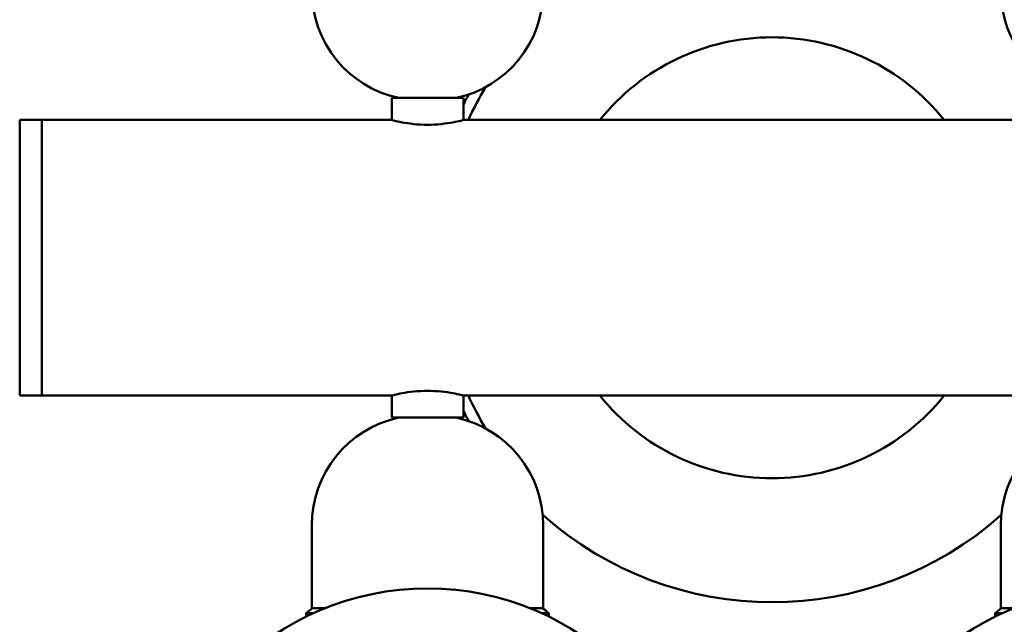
# Model space of a CAD drawing. Header units: millimetres. Extents: x 622 to 2742, y 42 to 2031.
# Tile 23 of 85: x 799 to 977, y 136 to 246. Entities that reach past the tile are written whole.
import ezdxf

# ---------------------------------------------------------------- set-up
doc = ezdxf.new("R2010")
doc.units = ezdxf.units.MM
doc.header["$LTSCALE"] = 10
doc.layers.add('Widoczne (ISO)', color=7, linetype='Continuous', lineweight=50)

msp = doc.modelspace()

# ---------------------------------------------------------------- linework, layer by layer
at = {"layer": 'Widoczne (ISO)'}
for p, q in [((879.32, 231.41), (866.32, 231.41)), ((866.32, 227.42), (866.32, 231.41)), ((879.32, 227.42), (879.32, 231.41)), ((798.82, 227.42), (798.82, 177.42)), ((798.82, 227.42), (802.82, 227.42)), ((802.82, 227.42), (802.82, 177.42)), ((866.32, 227.42), (802.82, 227.42)), ((802.82, 177.42), (802.82, 227.42)), ((991.32, 227.42), (879.32, 227.42)), ((798.82, 177.42), (802.82, 177.42)), ((866.32, 177.42), (802.82, 177.42)), ((866.32, 177.42), (866.32, 173.42)), ((991.32, 177.42), (879.32, 177.42)), ((879.32, 177.42), (879.32, 173.42)), ((866.32, 173.42), (879.32, 173.42)), ((851.82, 153.87), (851.82, 138.87)), ((893.82, 153.87), (893.82, 138.87)), ((976.82, 153.87), (976.82, 138.87)), ((850.82, 137.92), (852.09, 137.92)), ((850.82, 137.92), (850.82, 137.32)), ((851.82, 138.87), (854.31, 138.87)), ((891.34, 138.87), (893.82, 138.87)), ((893.55, 137.92), (894.82, 137.92)), ((894.82, 137.92), (894.82, 137.32)), ((975.82, 137.92), (977.09, 137.92)), ((975.82, 137.92), (975.82, 137.32)), ((976.82, 138.87), (979.31, 138.87))]:
    msp.add_line(p, q, dxfattribs=at)
for centre in [(872.82, 92.42), (997.82, 92.42)]:
    msp.add_circle(centre, 50, dxfattribs=at)
for centre, radius, start, end in [((871.82, 250.96), 20, 180, 257.8228), ((873.82, 250.96), 20, 282.1772, 0), ((996.82, 250.96), 20, 180, 257.8228), ((935.32, 202.42), 40, 38.6822, 141.3178), ((935.32, 202.42), 60.5, 149.2198, 155.5925), ((935.32, 202.42), 60.5, 149.2198, 155.5925), ((935.32, 202.42), 60.5, 149.2198, 155.5925), ((935.32, 202.42), 60.5, 149.2198, 155.5925), ((935.32, 202.42), 60.5, 149.2198, 155.5925), ((935.32, 202.42), 60.5, 149.2198, 155.5925), ((935.32, 202.42), 60.5, 149.2198, 155.5925), ((935.32, 202.42), 60.5, 149.2198, 155.5925), ((935.32, 202.42), 62.5, 151.7085, 153.6372), ((935.32, 202.42), 62.5, 151.7085, 153.6372), ((935.32, 202.42), 62.5, 151.7085, 153.6372), ((935.32, 202.42), 62.5, 151.7085, 153.6372), ((935.32, 202.42), 62.5, 151.7085, 153.6372), ((935.32, 202.42), 62.5, 151.7085, 153.6372), ((935.32, 202.42), 62.5, 151.7085, 153.6372), ((935.32, 202.42), 62.5, 151.7085, 153.6372), ((935.32, 202.42), 60.5, 204.4075, 210.7802), ((935.32, 202.42), 60.5, 204.4075, 210.7802), ((935.32, 202.42), 60.5, 204.4075, 210.7802), ((935.32, 202.42), 60.5, 204.4075, 210.7802), ((935.32, 202.42), 60.5, 204.4075, 210.7802), ((935.32, 202.42), 60.5, 204.4075, 210.7802), ((935.32, 202.42), 60.5, 204.4075, 210.7802), ((935.32, 202.42), 60.5, 204.4075, 210.7802), ((935.32, 202.42), 40, 218.6822, 321.3178), ((871.82, 153.87), 20, 102.1772, 180), ((873.82, 153.87), 20, 0, 77.8228), ((935.32, 202.42), 62.5, 206.3628, 208.2915), ((935.32, 202.42), 62.5, 206.3628, 208.2915), ((935.32, 202.42), 62.5, 206.3628, 208.2915), ((935.32, 202.42), 62.5, 206.3628, 208.2915), ((935.32, 202.42), 62.5, 206.3628, 208.2915), ((935.32, 202.42), 62.5, 206.3628, 208.2915), ((935.32, 202.42), 62.5, 206.3628, 208.2915), ((935.32, 202.42), 62.5, 206.3628, 208.2915), ((996.82, 153.87), 20, 102.1772, 180), ((935.32, 202.42), 62.5, 228.2839, 311.7161), ((935.32, 202.42), 62.5, 228.2839, 311.7161), ((935.32, 202.42), 62.5, 228.2839, 311.7161), ((935.32, 202.42), 62.5, 228.2839, 311.7161), ((935.32, 202.42), 62.5, 228.2839, 311.7161), ((935.32, 202.42), 62.5, 228.2839, 311.7161), ((935.32, 202.42), 62.5, 228.2839, 311.7161), ((935.32, 202.42), 62.5, 228.2839, 311.7161), ((883.41, 100), 50, 128.9831, 130.6775), ((862.23, 100), 50, 49.3225, 51.0169), ((1008.41, 100), 50, 128.9831, 130.6775)]:
    msp.add_arc(centre, radius, start, end, dxfattribs=at)
for points, knots in [([(866.32, 227.42), (866.32, 227.42), (866.49, 227.37), (867.15, 227.21), (867.65, 227.1), (868.8, 226.88), (869.53, 226.77), (871.13, 226.6), (872, 226.56), (872.82, 226.56)], [0.9842774, 0.9842774, 0.9842774, 0.9842774, 1.2303265, 1.2303265, 1.4763756, 1.4763756, 1.7224652, 1.7224652, 1.9685548, 1.9685548, 1.9685548, 1.9685548]), ([(872.82, 226.56), (873.64, 226.56), (874.52, 226.6), (876.12, 226.77), (876.85, 226.88), (878, 227.1), (878.5, 227.21), (879.16, 227.37), (879.32, 227.42), (879.32, 227.42)], [1.9685548, 1.9685548, 1.9685548, 1.9685548, 2.2146444, 2.2146444, 2.460734, 2.460734, 2.7067831, 2.7067831, 2.9528322, 2.9528322, 2.9528322, 2.9528322]), ([(872.82, 178.28), (872, 178.28), (871.13, 178.23), (869.53, 178.07), (868.8, 177.95), (867.65, 177.74), (867.15, 177.62), (866.49, 177.46), (866.32, 177.42), (866.32, 177.42)], [1.9685548, 1.9685548, 1.9685548, 1.9685548, 2.2146444, 2.2146444, 2.460734, 2.460734, 2.7067831, 2.7067831, 2.9528322, 2.9528322, 2.9528322, 2.9528322]), ([(879.32, 177.42), (879.32, 177.42), (879.16, 177.46), (878.5, 177.62), (878, 177.74), (876.85, 177.95), (876.12, 178.07), (874.52, 178.23), (873.64, 178.28), (872.82, 178.28)], [0.9842774, 0.9842774, 0.9842774, 0.9842774, 1.2303265, 1.2303265, 1.4763756, 1.4763756, 1.7224652, 1.7224652, 1.9685548, 1.9685548, 1.9685548, 1.9685548])]:
    msp.add_open_spline(points, degree=3, knots=knots, dxfattribs=at)

doc.saveas('drawing.dxf')
